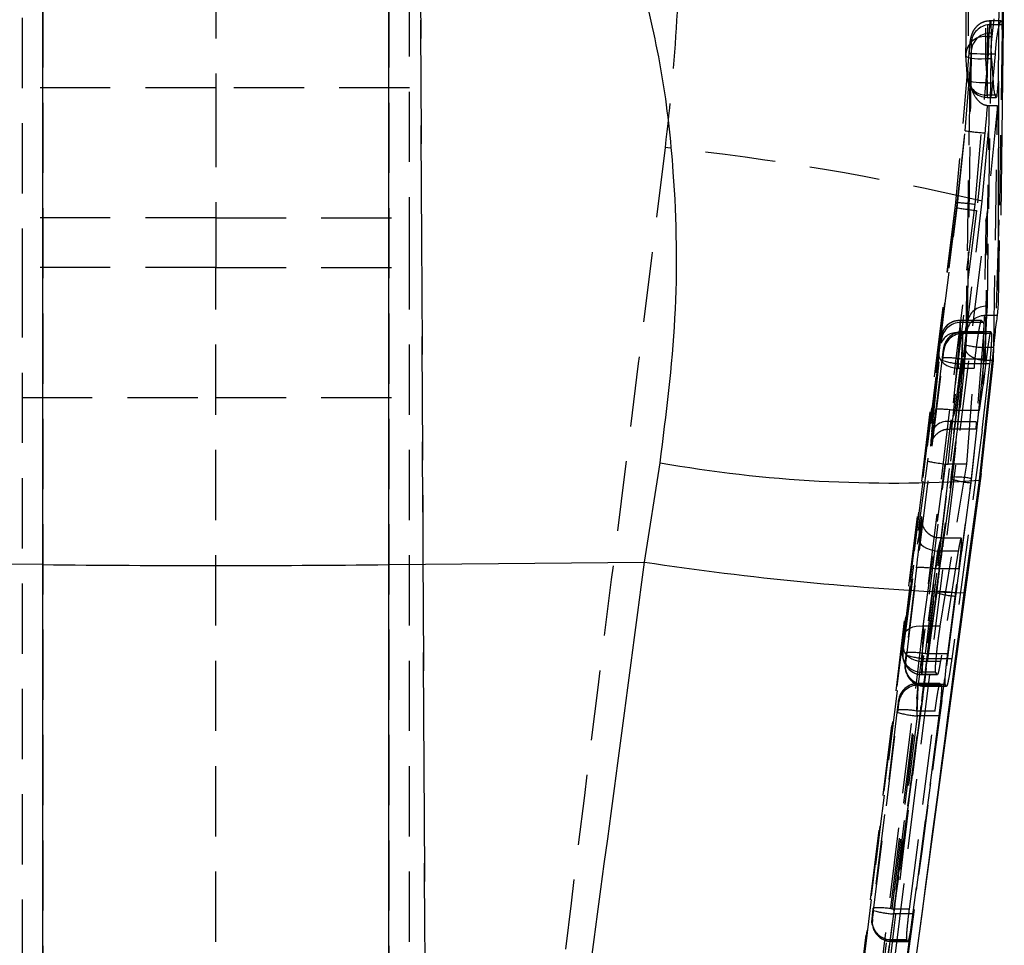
# Model space of a CAD drawing. Extents: x 19 to 225, y 41 to 166.
# Tile 16 of 20: x 140 to 150, y 138 to 147. Entities that reach past the tile are written whole.
import ezdxf

# ---------------------------------------------------------------- set-up
doc = ezdxf.new("R2010")
doc.units = 0
doc.header["$LTSCALE"] = 0.571429
doc.linetypes.add('HIDDEN', pattern=[1.905, 1.27, -0.635])
doc.layers.get('0').update_dxf_attribs({"linetype": 'CONTINUOUS'})

msp = doc.modelspace()

# ---------------------------------------------------------------- linework, layer by layer
at = {"color": 7, "linetype": 'HIDDEN'}
for p, q in [((142.051931, 157.801018), (142.051931, 146.675162)), ((144.121346, 157.801018), (144.276416, 122.310203)), ((150.023906, 150.650084), (149.998179, 147.297949)), ((150.015816, 146.693867), (150.043565, 150.043674)), ((140.051931, 149.668951), (140.051931, 144.91399)), ((144.051931, 144.91399), (144.051931, 149.668951)), ((144.276416, 122.792304), (144.16007, 149.407268)), ((140.266926, 148.792323), (140.266926, 125.109898)), ((143.836936, 148.792323), (143.836936, 125.109898)), ((150.168874, 147.369627), (150.184988, 148.220923)), ((150.159317, 147.461236), (150.049885, 147.461236)), ((150.054003, 147.419922), (150.05613, 147.333071)), ((150.168385, 147.419922), (150.054003, 147.419922)), ((150.168385, 147.419922), (150.168874, 147.369627)), ((149.998179, 147.297949), (149.998179, 147.066657)), ((149.998179, 147.297949), (150.064068, 147.297949)), ((150.05613, 147.333071), (150.013834, 144.512222)), ((150.168874, 147.369627), (150.127819, 144.539826)), ((149.853489, 147.165183), (149.851644, 147.25094)), ((149.826996, 147.123654), (149.689164, 145.582721)), ((149.7958, 147.105251), (149.795186, 147.120547)), ((149.795793, 147.103079), (149.7958, 147.105251)), ((149.813258, 146.861568), (149.7958, 147.105251)), ((149.836651, 146.900468), (149.853489, 147.165183)), ((149.889567, 145.562429), (150.028442, 147.116445)), ((149.964764, 145.596147), (150.099484, 147.116445)), ((150.099484, 147.116445), (150.028451, 147.116445)), ((149.998179, 147.066657), (150.015816, 146.820769)), ((150.058196, 147.066657), (149.998179, 147.066657)), ((149.789277, 146.324847), (149.836759, 146.930594)), ((149.836759, 146.930594), (149.836651, 146.900468)), ((150.015816, 146.820769), (150.015816, 146.670126)), ((150.015816, 146.820769), (150.075962, 146.820769)), ((142.051931, 146.76895), (140.051931, 146.76895)), ((144.051931, 146.76895), (142.051931, 146.76895)), ((142.051931, 146.675162), (142.051931, 144.91399)), ((150.095293, 146.693867), (150.015816, 146.693867)), ((150.015816, 146.669966), (150.107993, 146.669966)), ((150.12249, 146.582421), (150.006513, 145.426996)), ((150.03727, 146.582421), (150.015271, 146.583762)), ((150.12249, 146.582421), (150.03727, 146.582421)), ((150.082396, 144.105874), (150.12249, 146.582421)), ((149.703969, 145.529632), (149.789277, 146.324847)), ((149.704767, 145.571687), (149.789277, 146.324847)), ((149.991292, 146.302738), (149.905149, 145.501141)), ((148.150673, 133.020845), (149.704767, 145.571687)), ((149.688017, 145.583261), (148.670831, 137.265593)), ((149.689164, 145.582721), (149.688068, 145.583254)), ((149.703969, 145.529632), (149.704767, 145.571687)), ((149.905149, 145.501141), (147.629634, 127.024154)), ((142.051931, 145.423912), (140.051931, 145.423912)), ((142.051931, 145.423912), (144.051931, 145.423912)), ((147.732949, 127.024154), (150.006513, 145.426996)), ((150.128923, 145.404019), (150.127819, 144.539826)), ((142.051931, 144.91399), (140.051931, 144.91399)), ((140.051931, 144.91399), (140.051931, 127.062293)), ((142.051931, 144.91399), (144.051931, 144.91399)), ((142.051931, 127.062293), (142.051931, 144.91399)), ((144.051931, 127.062293), (144.051931, 144.91399)), ((150.127819, 144.539826), (150.12407, 144.491747)), ((150.013834, 144.512222), (150.007802, 144.415208)), ((149.956096, 144.36654), (149.735771, 144.36654)), ((149.735862, 144.36606), (149.740859, 144.343611)), ((149.957249, 144.36606), (149.735862, 144.36606)), ((149.976871, 144.343611), (149.740859, 144.343611)), ((149.81128, 144.345634), (149.799388, 144.177035)), ((149.805349, 144.250445), (149.81128, 144.345634)), ((149.957249, 144.36606), (149.976871, 144.343611)), ((150.1181, 144.415208), (150.007804, 144.415208)), ((149.737881, 144.235067), (149.641902, 143.318586)), ((149.707628, 143.245902), (149.792369, 144.245182)), ((149.975435, 144.235067), (149.737881, 144.235067)), ((150.050328, 144.249238), (149.761884, 144.249238)), ((149.761975, 144.248758), (149.76563, 144.23234)), ((150.051253, 144.248758), (149.761975, 144.248758)), ((150.061848, 144.23234), (149.76563, 144.23234)), ((149.792369, 144.245182), (149.796074, 144.288876)), ((149.975435, 144.235067), (149.90243, 143.318586)), ((150.061848, 144.23234), (150.051253, 144.248758)), ((149.443383, 143.215254), (149.539362, 144.131735)), ((149.54234, 144.167915), (149.537343, 144.190364)), ((149.792749, 144.086413), (149.799388, 144.177035)), ((149.515778, 144.024965), (149.400523, 142.915573)), ((149.567111, 144.056645), (149.563456, 144.073062)), ((149.994996, 144.086779), (149.84576, 142.689638)), ((150.080765, 144.086779), (149.994996, 144.086779)), ((149.185081, 140.907131), (149.5562, 143.951141)), ((149.515368, 144.021646), (149.400429, 142.915298)), ((149.550023, 143.97889), (149.485203, 143.447224)), ((149.683722, 143.434573), (149.748542, 143.966236)), ((150.005634, 143.966236), (149.748542, 143.966236)), ((149.853437, 142.731943), (149.985085, 143.952307)), ((150.005634, 143.966236), (149.97209, 143.698711)), ((149.985076, 143.95231), (149.996104, 143.951979)), ((150.079905, 143.951979), (149.996104, 143.951979)), ((149.754719, 143.915825), (149.383599, 140.871816)), ((149.611531, 142.880671), (149.714298, 143.869855)), ((149.881619, 143.869855), (149.714298, 143.869855)), ((150.043049, 143.915825), (149.754719, 143.915825)), ((149.804892, 142.880671), (149.881619, 143.869855)), ((149.962251, 143.230591), (150.043049, 143.915825)), ((149.93746, 143.434573), (149.97209, 143.698711)), ((140.051931, 143.568952), (142.051931, 143.568952)), ((142.051931, 143.568952), (144.051931, 143.568952)), ((149.93746, 143.434573), (149.683722, 143.434573)), ((149.90243, 143.318586), (149.641902, 143.318586)), ((149.630352, 143.245902), (149.902275, 143.245902)), ((149.962251, 143.230591), (149.649453, 140.871816)), ((149.641866, 142.743413), (149.693215, 143.113613)), ((149.686501, 143.053692), (149.652261, 142.74811)), ((149.400523, 142.915573), (149.157438, 141.115055)), ((149.400432, 142.915316), (149.157756, 141.11783)), ((149.355957, 141.208828), (149.581916, 142.882493)), ((149.530911, 141.208828), (149.804892, 142.880671)), ((149.804892, 142.880671), (149.611531, 142.880671)), ((149.694902, 141.547989), (149.853437, 142.731943)), ((149.84576, 142.689638), (149.688746, 141.517494)), ((149.152216, 140.976411), (149.304896, 142.117359)), ((149.746741, 142.115828), (149.538395, 142.115828)), ((149.503415, 141.982358), (149.350735, 140.841406)), ((149.716442, 141.982358), (149.503415, 141.982358)), ((149.716442, 141.982358), (149.531809, 140.841406)), ((149.285776, 141.811483), (149.178903, 140.934881)), ((149.377422, 140.92223), (149.484295, 141.798828)), ((149.722992, 141.798828), (149.484295, 141.798828)), ((149.608051, 140.92223), (149.722992, 141.798828)), ((148.901215, 135.631636), (149.694902, 141.547989)), ((149.530911, 141.208828), (149.355957, 141.208828)), ((149.157438, 141.115055), (149.157756, 141.11783)), ((149.139728, 140.956339), (149.145128, 140.93208)), ((149.143026, 140.888896), (149.146027, 140.877121)), ((149.143026, 140.888896), (149.148427, 140.864637)), ((149.608051, 140.92223), (149.377422, 140.92223)), ((149.167992, 140.829377), (149.171647, 140.812956)), ((149.531809, 140.841406), (149.350735, 140.841406)), ((149.649453, 140.871816), (149.383599, 140.871816)), ((149.17129, 140.761935), (149.169741, 140.769597)), ((149.17129, 140.761935), (149.174945, 140.745513)), ((149.174945, 140.745513), (149.18581, 140.716464)), ((149.343648, 140.708417), (149.338247, 140.732676)), ((149.482931, 140.732676), (149.338247, 140.732676)), ((149.501471, 140.708417), (149.343648, 140.708417)), ((149.343738, 140.707936), (149.502579, 140.707936)), ((149.501471, 140.708417), (149.482931, 140.732676)), ((149.52788, 140.61413), (149.298389, 140.61413)), ((149.528857, 140.613649), (149.29848, 140.613649)), ((149.541782, 140.597228), (149.302135, 140.597228)), ((149.582466, 140.605715), (149.366511, 140.605715)), ((149.595797, 140.589297), (149.370166, 140.589297)), ((149.370257, 140.588813), (149.596809, 140.588813)), ((149.528857, 140.613649), (149.541782, 140.597228)), ((149.595797, 140.589297), (149.582466, 140.605715)), ((149.103616, 140.421536), (149.099961, 140.437954)), ((149.086528, 140.343778), (148.83713, 138.298165)), ((148.843308, 138.270416), (149.092705, 140.316028)), ((149.035649, 138.285514), (149.285047, 140.331127)), ((149.291224, 140.280713), (149.041827, 138.2351)), ((149.212555, 138.285514), (149.476865, 140.331127)), ((149.516079, 140.280713), (149.248403, 138.2351)), ((149.476865, 140.331127), (149.285047, 140.331127)), ((149.516079, 140.280713), (149.291224, 140.280713)), ((149.212555, 138.285514), (149.035649, 138.285514)), ((149.248403, 138.2351), (149.041827, 138.2351)), ((148.826219, 138.192661), (148.829874, 138.17624)), ((148.829517, 138.125219), (148.827968, 138.132882)), ((148.829517, 138.125219), (148.833172, 138.108798)), ((149.028394, 137.952581), (149.024739, 137.968999)), ((149.185683, 137.968999), (149.024739, 137.968999)), ((149.19719, 137.952581), (149.028394, 137.952581)), ((149.028484, 137.952097), (149.198094, 137.952097)), ((149.19719, 137.952581), (149.185683, 137.968999))]:
    msp.add_line(p, q, dxfattribs=at)
at = {"color": 7, "linetype": 'CONTINUOUS'}
for p, q in [((150.130755, 146.838874), (150.156722, 149.803013)), ((150.159196, 145.454064), (150.191902, 148.220796)), ((140.266926, 141.843044), (140.266926, 147.748988)), ((143.836936, 141.843044), (143.836936, 147.748988)), ((150.083398, 147.481107), (150.064068, 147.297949)), ((150.058196, 147.066657), (150.075962, 146.820769)), ((150.11832, 146.693867), (150.130755, 146.838874)), ((150.128986, 145.454135), (150.128923, 145.404019)), ((150.11145, 144.492165), (150.138875, 145.403367)), ((150.12407, 144.491747), (150.1181, 144.415208)), ((150.080765, 144.086779), (149.930781, 142.714896)), ((150.079905, 143.951979), (150.082396, 144.105874)), ((149.952625, 142.783352), (150.079905, 143.951979)), ((146.478901, 141.869437), (146.63825, 142.896165)), ((149.952625, 142.783352), (149.261945, 137.668796)), ((149.930781, 142.714896), (149.77475, 141.550433)), ((140.266926, 141.843044), (137.624961, 141.869437)), ((140.266926, 124.421163), (140.266926, 141.843044)), ((143.836936, 141.843044), (146.478901, 141.869437)), ((143.836936, 124.421163), (143.836936, 141.843044))]:
    msp.add_line(p, q, dxfattribs=at)
at = {"color": 8, "linetype": 'CONTINUOUS'}
for p, q in [((150.130755, 146.838874), (150.128986, 145.454135)), ((150.11832, 146.693867), (150.095293, 146.693867))]:
    msp.add_line(p, q, dxfattribs=at)
at = {"color": 7, "linetype": 'HIDDEN', "flags": 128}
for points in [[(149.998179, 147.066657), (149.958151, 147.064776), (149.919704, 147.065029), (149.884356, 147.067406), (149.853503, 147.071816), (149.828363, 147.078086), (149.80993, 147.085961), (149.79893, 147.09514), (149.795793, 147.103079)], [(149.826996, 147.123654), (149.826782, 147.124466), (149.835438, 147.12476), (149.852584, 147.124518), (149.877466, 147.123754), (149.908988, 147.122499), (149.945765, 147.120811), (149.986178, 147.118762), (150.028451, 147.116445)], [(150.015816, 146.820769), (149.975815, 146.81935), (149.937391, 146.820039), (149.902054, 146.822814), (149.871195, 146.827564), (149.84603, 146.834098), (149.827549, 146.842163), (149.81648, 146.851443), (149.813258, 146.861568)], [(148.352078, 133.000102), (149.387783, 141.461492), (149.889567, 145.562429)], [(149.689164, 145.582721), (148.702101, 137.524534), (148.670368, 137.265433)], [(149.515778, 144.024965), (149.516219, 143.997711), (149.525201, 143.970602), (149.542335, 143.9448), (149.566884, 143.92142), (149.597789, 143.901471), (149.633717, 143.885814), (149.673119, 143.875122), (149.714298, 143.869855)], [(149.304896, 142.117359), (149.306939, 142.094739), (149.317025, 142.072063), (149.334739, 142.050259), (149.359358, 142.030217), (149.389873, 142.012764), (149.425036, 141.998608), (149.463406, 141.988334), (149.503415, 141.982358)], [(149.487824, 141.55525), (149.489623, 141.556185), (149.491118, 141.557161), (149.492308, 141.558178), (149.493193, 141.559236), (149.493774, 141.560335), (149.49405, 141.561475), (149.494021, 141.562652), (149.493687, 141.563874)], [(149.157756, 141.11783), (149.163049, 141.136591), (149.175565, 141.156495), (149.194538, 141.17406), (149.219289, 141.188652), (149.248932, 141.199753), (149.282405, 141.206961), (149.318511, 141.210024), (149.355957, 141.208828)], [(149.152216, 140.976411), (149.154259, 140.953787), (149.164344, 140.931111), (149.182059, 140.909307), (149.206678, 140.889269), (149.237193, 140.871812), (149.272355, 140.85766), (149.310726, 140.847382), (149.350735, 140.841406)], [(149.139728, 140.956339), (149.139079, 140.914191), (149.143026, 140.888896)], [(149.145128, 140.93208), (149.14448, 140.889932), (149.148427, 140.864637)], [(149.169741, 140.769597), (149.167343, 140.787229), (149.167992, 140.829377)], [(149.174945, 140.745513), (149.170998, 140.770812), (149.171647, 140.812956)], [(149.184116, 140.715614), (149.179224, 140.729472), (149.174945, 140.745513)], [(148.827968, 138.132882), (148.825571, 138.150514), (148.826219, 138.192661)], [(148.829874, 138.17624), (148.829226, 138.134096), (148.833172, 138.108798)]]:
    msp.add_lwpolyline(points, dxfattribs=at)
at = {"color": 7, "linetype": 'HIDDEN'}
for centre, radius, start, end in [((150.047171, 147.222449), 0.197591, 88.0185967, 171.7097595), ((149.985994, 147.107054), 0.191284, 86.3475413, 175.9549676), ((150.045065, 147.140188), 0.1932, 86.7167574, 172.5666317), ((149.998179, 147.118852), 0.203, 179.5213301, 184.4559855), ((149.994294, 146.887692), 0.15816, 175.3666337, 187.6740703), ((150.015815, 146.872964), 0.203, 183.7490289, 270), ((150.006009, 146.888202), 0.194582, 187.8670113, 272.8889289), ((150.214146, 149.272907), 2.978518, 261.7991088, 265.7091014), ((143.873659, 119.631309), 26.669728, 76.7976828, 83.9369261), ((149.530477, 143.073102), 2.515094, 81.7915942, 86.4076071), ((149.655834, 145.519039), 0.071877, 47.0941103, 62.3735565), ((150.238264, 148.577858), 3.094698, 260.058156, 263.8206908), ((150.002781, 144.319225), 0.193313, 86.7221476, 172.1480659), ((149.735905, 144.16601), 0.20005, 90.0123731, 173.0074455), ((149.740898, 144.143566), 0.200046, 90.0112453, 173.0085734), ((149.992148, 144.227679), 0.188181, 85.2276647, 173.051153), ((149.699773, 144.065918), 0.173389, 77.3038459, 157.6914881), ((149.762015, 144.048711), 0.200046, 90.0113297, 173.0083556), ((149.765676, 144.032287), 0.200054, 90.0132165, 173.0064688), ((150.009243, 144.973154), 0.88649, 255.8680968, 269.0791334), ((149.595501, 143.128875), 0.851231, 79.6425724, 93.0625454), ((149.820362, 144.860441), 0.946894, 253.800844, 266.0248513), ((149.530718, 142.597538), 0.850905, 79.6410662, 93.0661932), ((149.603795, 143.149436), 0.17339, 77.304033, 157.6911909), ((149.627688, 142.745872), 0.024675, 314.3906941, 5.2051408), ((149.909337, 143.561999), 0.874674, 252.4060204, 265.8316875), ((149.678947, 141.820462), 0.928032, 79.1626595, 91.6477937), ((149.331254, 140.961472), 0.851226, 79.6425325, 93.0625852), ((149.748373, 142.388299), 0.872843, 252.6321091, 266.0828518), ((149.521606, 140.635159), 0.929135, 79.2505866, 91.7218665), ((149.337981, 140.932444), 0.199768, 196.0775355, 270.0763663), ((149.224418, 140.085204), 0.850896, 79.6409989, 93.0662435), ((149.449406, 141.817352), 0.947823, 253.8068496, 266.0187994), ((149.342921, 140.907919), 0.199252, 192.5458352, 209.9124668), ((149.343426, 140.908294), 0.199877, 209.9334183, 270.0635093), ((149.366201, 140.805416), 0.199702, 192.5758436, 270.0890747), ((149.369905, 140.789086), 0.199789, 201.5767704, 270.0748651), ((149.298526, 140.413595), 0.200054, 90.0132165, 173.0064688), ((149.302175, 140.397181), 0.200048, 90.0114674, 173.007012), ((149.132051, 139.494223), 0.850774, 79.6400268, 93.0672326), ((149.357031, 141.226254), 0.947829, 253.8068941, 266.0188011), ((148.882645, 137.448483), 0.8509, 79.6410293, 93.0662301), ((149.107634, 139.180641), 0.947829, 253.8068941, 266.0188011), ((149.024428, 138.1687), 0.199702, 192.5759045, 270.0891473), ((149.027929, 138.152184), 0.19953, 192.5588318, 210.4728762), ((149.02817, 138.152459), 0.199878, 210.5057462, 270.064096)]:
    msp.add_arc(centre, radius, start, end, dxfattribs=at)
at = {"color": 7, "linetype": 'CONTINUOUS'}
for centre, radius, start, end in [((149.039005, 156.509913), 13.823811, 259.9988431, 273.69873), ((142.051931, 321.680386), 179.846201, 269.43132011, 270.56867989), ((151.062983, 172.045392), 30.522157, 261.3621388, 267.5810269)]:
    msp.add_arc(centre, radius, start, end, dxfattribs=at)
at = {"color": 7, "linetype": 'HIDDEN'}
for centre, major_axis, ratio, start_param, end_param in [((149.72369, 144.066541), (0.012082, 0.3), 0.006485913, 6.226758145, 8.569242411), ((149.728687, 144.044094), (0.012082, 0.3), 0.006485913, 5.402707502, 6.226758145), ((149.749803, 143.94924), (0.012082, 0.3), 0.006485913, 6.226758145, 7.797554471), ((149.753458, 143.932821), (0.012082, 0.3), 0.006485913, 4.655961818, 6.226758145), ((149.525171, 144.090525), (0.012086, 0.1), 0.019208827, 6.228818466, 8.571302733), ((149.530168, 144.068078), (0.012086, 0.1), 0.019208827, 5.404767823, 6.228818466), ((149.551284, 143.973223), (0.012086, 0.1), 0.019208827, 6.228818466, 7.799614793), ((149.554939, 143.956805), (0.012086, 0.1), 0.019208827, 4.658022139, 6.228818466), ((149.480158, 143.469887), (0.048343, 0.399999), 0.019208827, 3.763123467, 4.658022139), ((149.678677, 143.445904), (0.048392, 0.199992), 0.036825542, 2.269764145, 4.664611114), ((149.480158, 143.469887), (0.048343, 0.399999), 0.019208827, 2.26317517, 3.536968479), ((149.599043, 142.89159), (0.198612, -0.023718), 0.055483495, 3.116880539, 4.632680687), ((149.615142, 143.046558), (0.200496, 0.009407), 0.826047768, 4.507291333, 4.655650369), ((149.27947, 141.83981), (0.060429, 0.499999), 0.019208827, 4.658022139, 6.022243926), ((149.27947, 141.83981), (0.060429, 0.499999), 0.019208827, 6.022243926, 7.267820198), ((149.477989, 141.815827), (0.060466, 0.299994), 0.031215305, 4.661992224, 7.271790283), ((149.350419, 141.032194), (0.012082, 0.3), 0.006485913, 0.941510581, 3.085165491), ((149.1519, 141.056178), (0.012086, 0.1), 0.019208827, 0.943570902, 3.087225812), ((149.157301, 141.03192), (0.012086, 0.1), 0.019208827, 3.087225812, 4.126227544), ((149.180164, 140.929216), (0.012086, 0.1), 0.019208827, 1.516429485, 3.087225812), ((149.183819, 140.912797), (0.012086, 0.1), 0.019208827, 3.087225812, 4.658022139), ((149.35582, 141.007936), (0.012082, 0.3), 0.006485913, 3.085165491, 4.124167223), ((149.286308, 140.31413), (0.012082, 0.3), 0.006485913, 6.226758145, 7.797554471), ((149.289963, 140.297712), (0.012082, 0.3), 0.006485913, 4.655961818, 6.226758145), ((149.087789, 140.338114), (0.012086, 0.1), 0.019208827, 6.228818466, 7.799614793), ((149.091444, 140.321695), (0.012086, 0.1), 0.019208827, 4.658022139, 6.228818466), ((148.838392, 138.2925), (0.012086, 0.1), 0.019208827, 1.516429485, 3.087225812), ((148.842047, 138.276081), (0.012086, 0.1), 0.019208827, 3.087225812, 4.658022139)]:
    msp.add_ellipse(centre, major_axis=major_axis, ratio=ratio, start_param=start_param, end_param=end_param, dxfattribs=at)
for points, knots in [([(149.841122, 150.209874), (149.840632, 150.146188), (149.838182, 149.827756), (149.829418, 148.711642), (149.820226, 147.659237), (149.813258, 146.861568)], [0, 0, 0, 0, 0.057060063, 0.285300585, 1, 1, 1, 1]), ([(149.7958, 147.105251), (149.796332, 147.168935), (149.798995, 147.487354), (149.8042, 148.117938), (149.808376, 148.684856), (149.810676, 148.997031)], [0, 0, 0, 0, 0.100991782, 0.504959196, 1, 1, 1, 1]), ([(146.840113, 148.78079), (146.837262, 148.34227), (146.831547, 147.463207), (146.737655, 146.589641), (146.690601, 146.151852)], [0, 0, 0, 0, 0.498847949, 1, 1, 1, 1]), ([(150.049317, 147.460115), (150.026883, 147.458361), (149.984771, 147.455068), (149.932328, 147.426534), (149.894929, 147.392522), (149.870505, 147.357184), (149.856016, 147.324759), (149.847, 147.294968), (149.839013, 147.256885), (149.830494, 147.195348), (149.826429, 147.135042), (149.824648, 147.104586), (149.824575, 147.103336)], [0, 0, 0, 0, 0.130681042, 0.245308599, 0.342625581, 0.426916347, 0.499440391, 0.562595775, 0.654867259, 0.82113473, 0.992658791, 1, 1, 1, 1]), ([(150.028451, 147.116445), (150.028452, 147.116466), (150.029608, 147.155773), (150.031786, 147.234693), (150.036931, 147.338544), (150.04246, 147.41703), (150.047671, 147.460577), (150.051881, 147.465396), (150.053366, 147.437911), (150.054002, 147.420084), (150.054003, 147.420075)], [0, 0, 0, 0, 0.000088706, 0.165170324, 0.330032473, 0.495478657, 0.661607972, 0.827751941, 0.99991601, 1, 1, 1, 1]), ([(150.054003, 147.420075), (150.054003, 147.420065), (150.054007, 147.420014), (150.054005, 147.419963), (150.054003, 147.419922)], [0, 0, 0, 0, 0.19282203, 1, 1, 1, 1]), ([(150.099484, 147.116445), (150.102322, 147.155823), (150.107998, 147.234562), (150.122751, 147.337605), (150.1392, 147.418372), (150.148504, 147.44212), (150.153174, 147.454039)], [0, 0, 0, 0, 0.248406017, 0.496714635, 0.74741814, 1, 1, 1, 1]), ([(150.159317, 147.456356), (150.160806, 147.457647), (150.166109, 147.462243), (150.167433, 147.437626), (150.168385, 147.419922)], [0, 0, 0, 0, 0.280874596, 1, 1, 1, 1]), ([(149.851644, 147.25094), (149.850985, 147.257535), (149.849694, 147.270444), (149.84561, 147.267804), (149.8406, 147.249499), (149.835255, 147.216503), (149.830293, 147.173053), (149.828099, 147.140182), (149.826996, 147.123654)], [0, 0, 0, 0, 0.170611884, 0.333895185, 0.498305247, 0.664028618, 0.831068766, 1, 1, 1, 1]), ([(149.81128, 144.345634), (149.812287, 144.409317), (149.817324, 144.72773), (149.831892, 145.667569), (149.844527, 146.543747), (149.853489, 147.165183)], [0, 0, 0, 0, 0.067759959, 0.338800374, 1, 1, 1, 1]), ([(149.836651, 146.900468), (149.829457, 146.420168), (149.815431, 145.48375), (149.800333, 144.54581), (149.792776, 144.08804), (149.792749, 144.086413)], [0, 0, 0, 0, 0.512022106, 0.998265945, 1, 1, 1, 1]), ([(149.83755, 146.866571), (149.836728, 146.887061), (149.835871, 146.90843), (149.836724, 146.929718), (149.836759, 146.930594)], [0, 0, 0, 0, 0.958819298, 1, 1, 1, 1]), ([(150.015271, 146.583762), (150.002443, 146.586606), (149.97348, 146.593028), (149.928842, 146.624719), (149.878004, 146.690121), (149.851688, 146.766685), (149.840464, 146.831584), (149.838377, 146.856647), (149.83755, 146.866571)], [0, 0, 0, 0, 0.0996090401, 0.224888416, 0.4218210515, 0.7793121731, 0.9126107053, 1, 1, 1, 1]), ([(150.015271, 146.583762), (150.015235, 146.583315), (150.007752, 146.489599), (149.999502, 146.395945), (149.991292, 146.302738)], [0, 0, 0, 0, 0.0047701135, 1, 1, 1, 1]), ([(149.996104, 143.951979), (150.003234, 144.390122), (150.017501, 145.266933), (150.030678, 146.14375), (150.03727, 146.582421)], [0, 0, 0, 0, 0.49970094, 1, 1, 1, 1]), ([(146.690601, 146.151852), (145.949582, 140.203732), (145.07773, 133.205431), (144.227672, 126.204294), (144.100111, 125.153689)], [0, 0, 0, 0, 0.849937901, 1, 1, 1, 1]), ([(147.679052, 126.700161), (148.003731, 129.386824), (148.764926, 135.685586), (149.527473, 141.984157), (149.964764, 145.596147)], [0, 0, 0, 0, 0.426538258, 1, 1, 1, 1]), ([(147.404341, 126.857851), (147.467871, 127.376712), (148.230007, 133.601181), (148.999041, 139.824802), (149.703969, 145.529632)], [0, 0, 0, 0, 0.083358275, 1, 1, 1, 1]), ([(149.97209, 143.698711), (149.979642, 144.067499), (149.99145, 144.644097), (150.002522, 145.219586), (150.006513, 145.426996)], [0, 0, 0, 0, 0.639591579, 1, 1, 1, 1]), ([(149.735705, 144.364927), (149.715204, 144.36378), (149.675628, 144.361564), (149.62539, 144.335816), (149.588562, 144.304397), (149.564454, 144.2719), (149.550119, 144.242924), (149.542753, 144.220344), (149.539468, 144.206212), (149.537549, 144.196259), (149.535149, 144.181782), (149.531526, 144.156425), (149.526259, 144.11594), (149.521163, 144.074022), (149.517486, 144.041728), (149.515841, 144.026134), (149.515368, 144.021646)], [0, 0, 0, 0, 0.122380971, 0.23624712, 0.331848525, 0.412351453, 0.477855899, 0.526776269, 0.555347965, 0.578748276, 0.620804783, 0.717692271, 0.798943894, 0.883474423, 0.966459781, 1, 1, 1, 1]), ([(149.881619, 143.869855), (149.883983, 143.897505), (149.88871, 143.952798), (149.900267, 144.0543), (149.913619, 144.155763), (149.927735, 144.248189), (149.940798, 144.319389), (149.951384, 144.362753), (149.955356, 144.364993), (149.957249, 144.36606)], [0, 0, 0, 0, 0.1434773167, 0.2869137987, 0.4312924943, 0.5767210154, 0.7224960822, 0.8677563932, 1, 1, 1, 1]), ([(149.976871, 144.343611), (149.978109, 144.338436), (149.980585, 144.328086), (149.978952, 144.282563), (149.976284, 144.246528), (149.975435, 144.235067)], [0, 0, 0, 0, 0.405436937, 0.81089944, 1, 1, 1, 1]), ([(150.007804, 144.415208), (150.006812, 144.393146), (150.004829, 144.349049), (150.000608, 144.246074), (149.997228, 144.15438), (149.995461, 144.100851), (149.994996, 144.086779)], [0, 0, 0, 0, 0.297809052, 0.595280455, 0.893601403, 1, 1, 1, 1]), ([(149.761445, 144.247577), (149.741071, 144.246433), (149.701623, 144.244217), (149.651504, 144.218511), (149.614675, 144.187095), (149.590567, 144.154598), (149.576232, 144.125621), (149.568867, 144.103042), (149.565582, 144.088911), (149.563662, 144.078956), (149.561232, 144.064298), (149.557558, 144.038519), (149.55316, 144.004715), (149.550759, 143.98519), (149.550012, 143.97911)], [0, 0, 0, 0, 0.145152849, 0.281043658, 0.395137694, 0.491212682, 0.569387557, 0.62777192, 0.661870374, 0.689793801, 0.739985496, 0.858088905, 0.95581222, 1, 1, 1, 1]), ([(149.792802, 144.113493), (149.793261, 144.119377), (149.795003, 144.141698), (149.798305, 144.179783), (149.802432, 144.222732), (149.804381, 144.241251), (149.805349, 144.250445)], [0, 0, 0, 0, 0.107979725, 0.40959949, 0.70686656, 1, 1, 1, 1]), ([(150.051253, 144.248758), (150.049639, 144.247359), (150.046413, 144.244563), (150.037465, 144.198226), (150.026356, 144.126338), (150.015162, 144.044125), (150.008347, 143.988414), (150.005634, 143.966236)], [0, 0, 0, 0, 0.213555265, 0.427075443, 0.641498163, 0.857280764, 1, 1, 1, 1]), ([(150.043049, 143.915825), (150.04636, 143.949697), (150.052983, 144.017447), (150.05985, 144.110293), (150.063632, 144.182304), (150.064095, 144.222851), (150.062487, 144.229643), (150.061848, 144.23234)], [0, 0, 0, 0, 0.215439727, 0.430920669, 0.645535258, 0.859225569, 1, 1, 1, 1]), ([(149.799388, 144.177035), (149.789549, 144.042245), (149.766839, 143.73114), (149.729308, 143.421428), (149.708037, 143.245902)], [0, 0, 0, 0, 0.43326195, 1, 1, 1, 1]), ([(149.64495, 142.72824), (149.662634, 142.862232), (149.723409, 143.322711), (149.764013, 143.785423), (149.792802, 144.113493)], [0, 0, 0, 0, 0.290985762, 1, 1, 1, 1]), ([(149.985076, 143.95231), (149.965093, 143.954534), (149.925169, 143.958976), (149.872397, 143.977841), (149.829206, 144.004024), (149.798806, 144.038686), (149.791594, 144.065092), (149.792297, 144.080704), (149.792443, 144.082745), (149.792574, 144.084235), (149.792692, 144.08566), (149.792734, 144.086212), (149.792749, 144.086413)], [0, 0, 0, 0, 0.170577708, 0.340794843, 0.520121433, 0.725682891, 0.963535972, 0.97774217, 0.986471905, 0.995252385, 0.998272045, 1, 1, 1, 1]), ([(149.90243, 143.318586), (149.90134, 143.302954), (149.899161, 143.271687), (149.899344, 143.24804), (149.901456, 143.248357), (149.902275, 143.24848)], [0, 0, 0, 0, 0.379694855, 0.759433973, 1, 1, 1, 1]), ([(149.446376, 143.152967), (149.445396, 143.146031), (149.441683, 143.119745), (149.438611, 143.102154), (149.43679, 143.093559), (149.438414, 143.100654), (149.441512, 143.111279), (149.450189, 143.134427), (149.472364, 143.17277), (149.515565, 143.213458), (149.572324, 143.242241), (149.6135, 143.243215), (149.632275, 143.24366)], [0, 0, 0, 0, 0.065729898, 0.249079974, 0.371874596, 0.416968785, 0.452514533, 0.49748321, 0.601279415, 0.735994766, 0.879619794, 1, 1, 1, 1]), ([(149.487824, 141.55525), (149.505538, 141.689238), (149.557243, 142.08034), (149.610161, 142.471251), (149.64495, 142.72824)], [0, 0, 0, 0, 0.342589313, 1, 1, 1, 1]), ([(149.652261, 142.74811), (149.634242, 142.614176), (149.581141, 142.21948), (149.528479, 141.824695), (149.493687, 141.563874)], [0, 0, 0, 0, 0.339335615, 1, 1, 1, 1]), ([(149.494271, 141.561155), (149.504968, 141.642375), (149.556919, 142.036812), (149.610232, 142.429837), (149.652567, 142.741934)], [0, 0, 0, 0, 0.205914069, 1, 1, 1, 1]), ([(149.537816, 142.119035), (149.523718, 142.118681), (149.48601, 142.117731), (149.433089, 142.142424), (149.388684, 142.179836), (149.361611, 142.21932), (149.347055, 142.254953), (149.341122, 142.282561), (149.339503, 142.298668), (149.339167, 142.306967), (149.339164, 142.311178), (149.33927, 142.311731), (149.339064, 142.308303), (149.339006, 142.307341)], [0, 0, 0, 0, 0.108624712, 0.290532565, 0.435470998, 0.557319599, 0.659075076, 0.737085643, 0.787745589, 0.829993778, 0.882826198, 0.967122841, 1, 1, 1, 1]), ([(149.722992, 141.798828), (149.727258, 141.832758), (149.735791, 141.900625), (149.745099, 141.993505), (149.750359, 142.065889), (149.750881, 142.109841), (149.746736, 142.120995), (149.738404, 142.098071), (149.727759, 142.049081), (149.719865, 142.00254), (149.716442, 141.982358)], [0, 0, 0, 0, 0.129995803, 0.260022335, 0.389162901, 0.517213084, 0.644764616, 0.772609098, 0.901396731, 1, 1, 1, 1]), ([(147.446768, 126.40753), (147.753861, 128.643379), (148.447135, 133.690884), (149.115512, 138.741732), (149.487824, 141.55525)], [0, 0, 0, 0, 0.442961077, 1, 1, 1, 1]), ([(149.688746, 141.517494), (149.316535, 138.703897), (148.648324, 133.652792), (147.954963, 128.60507), (147.647822, 126.369061)], [0, 0, 0, 0, 0.5570260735, 1, 1, 1, 1]), ([(148.421613, 133.58257), (148.673353, 135.435953), (149.034536, 138.095077), (149.386752, 140.755343), (149.493476, 141.56143)], [0, 0, 0, 0, 0.696990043, 1, 1, 1, 1]), ([(149.493687, 141.563874), (149.47584, 141.429904), (149.386602, 140.76005), (149.123328, 138.787796), (148.875662, 136.949812), (148.700191, 135.647603)], [0, 0, 0, 0, 0.0679252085, 0.3396266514, 1, 1, 1, 1]), ([(149.482931, 140.732676), (149.481908, 140.737824), (149.479861, 140.748119), (149.48251, 140.803994), (149.489117, 140.882751), (149.49936, 140.978953), (149.512035, 141.081121), (149.523039, 141.15911), (149.529197, 141.198005), (149.530911, 141.208828)], [0, 0, 0, 0, 0.1553656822, 0.3107366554, 0.4661429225, 0.6223970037, 0.7799641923, 0.9387720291, 1, 1, 1, 1]), ([(149.157756, 141.11783), (149.156167, 141.105784), (149.15294, 141.081316), (149.147775, 141.03866), (149.143242, 140.998749), (149.14028, 140.969644), (149.138883, 140.953252), (149.13814, 140.939312), (149.138106, 140.917444), (149.141072, 140.900237), (149.143026, 140.888896)], [0, 0, 0, 0, 0.152908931, 0.31058128, 0.465432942, 0.623888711, 0.737593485, 0.804644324, 0.87124196, 1, 1, 1, 1]), ([(149.178892, 140.935101), (149.17726, 140.92147), (149.173971, 140.893989), (149.169887, 140.85648), (149.167719, 140.833528), (149.166676, 140.818945), (149.16622, 140.801417), (149.167417, 140.781381), (149.170263, 140.767093), (149.17129, 140.761935)], [0, 0, 0, 0, 0.196735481, 0.396646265, 0.608764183, 0.714825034, 0.78741776, 0.923247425, 1, 1, 1, 1]), ([(149.582466, 140.605715), (149.581364, 140.610856), (149.579159, 140.62114), (149.58175, 140.676967), (149.588472, 140.755609), (149.597834, 140.842053), (149.605067, 140.898809), (149.608051, 140.92223)], [0, 0, 0, 0, 0.2121953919, 0.4243987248, 0.6366242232, 0.8500513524, 1, 1, 1, 1]), ([(149.148427, 140.864637), (149.152581, 140.846769), (149.157277, 140.82657), (149.169745, 140.810574), (149.171184, 140.808728)], [0, 0, 0, 0, 0.8845645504, 1, 1, 1, 1]), ([(149.171184, 140.808728), (149.181545, 140.792949), (149.204481, 140.758018), (149.260856, 140.723014), (149.31155, 140.705189), (149.339782, 140.709253), (149.344117, 140.709877)], [0, 0, 0, 0, 0.26758826, 0.592386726, 0.937416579, 1, 1, 1, 1]), ([(149.531809, 140.841406), (149.527403, 140.815221), (149.518591, 140.762845), (149.507545, 140.713774), (149.503532, 140.710234), (149.501471, 140.708417)], [0, 0, 0, 0, 0.327223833, 0.65451726, 1, 1, 1, 1]), ([(149.649453, 140.871816), (149.644784, 140.838018), (149.635445, 140.770421), (149.621, 140.683063), (149.608412, 140.619654), (149.599913, 140.589708), (149.59693, 140.58941), (149.595797, 140.589297)], [0, 0, 0, 0, 0.217263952, 0.4345283, 0.651766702, 0.867701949, 1, 1, 1, 1]), ([(149.18581, 140.716464), (149.188404, 140.7087), (149.197668, 140.680975), (149.232231, 140.639595), (149.288803, 140.602798), (149.339614, 140.585813), (149.367086, 140.589936), (149.370697, 140.590478)], [0, 0, 0, 0, 0.102631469, 0.366528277, 0.651946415, 0.954258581, 1, 1, 1, 1]), ([(149.297949, 140.612468), (149.277576, 140.611322), (149.23813, 140.609103), (149.188008, 140.583404), (149.151181, 140.551987), (149.127072, 140.519489), (149.112738, 140.490513), (149.105371, 140.467933), (149.102087, 140.453802), (149.100167, 140.443849), (149.097737, 140.429189), (149.094062, 140.403411), (149.089665, 140.369604), (149.087264, 140.35008), (149.086517, 140.344002)], [0, 0, 0, 0, 0.1451542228, 0.2810414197, 0.3951356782, 0.4912108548, 0.5693862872, 0.6277696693, 0.6618681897, 0.6897949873, 0.7399867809, 0.8580904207, 0.955820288, 1, 1, 1, 1]), ([(149.476865, 140.331127), (149.481404, 140.364909), (149.490481, 140.432471), (149.504464, 140.519802), (149.516644, 140.583211), (149.52488, 140.613218), (149.52776, 140.61353), (149.528857, 140.613649)], [0, 0, 0, 0, 0.2171350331, 0.4342622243, 0.6513378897, 0.8671910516, 1, 1, 1, 1]), ([(149.541782, 140.597228), (149.542856, 140.592085), (149.545005, 140.581797), (149.542388, 140.525956), (149.53565, 140.447294), (149.526278, 140.360857), (149.519057, 140.304116), (149.516079, 140.280713)], [0, 0, 0, 0, 0.212230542, 0.424469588, 0.636723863, 0.850166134, 1, 1, 1, 1]), ([(148.837119, 138.298385), (148.835488, 138.284755), (148.832198, 138.257273), (148.828115, 138.219763), (148.825947, 138.196814), (148.824903, 138.182228), (148.824447, 138.164702), (148.825644, 138.144665), (148.82849, 138.130377), (148.829517, 138.125219)], [0, 0, 0, 0, 0.196733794, 0.396644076, 0.608768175, 0.714821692, 0.787419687, 0.923246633, 1, 1, 1, 1]), ([(149.185683, 137.968999), (149.184784, 137.974145), (149.182986, 137.984439), (149.186043, 138.04031), (149.193046, 138.119016), (149.202475, 138.205454), (149.209616, 138.262173), (149.212555, 138.285514)], [0, 0, 0, 0, 0.212266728, 0.424536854, 0.636932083, 0.850583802, 1, 1, 1, 1]), ([(149.248403, 138.2351), (149.243819, 138.201318), (149.234653, 138.133754), (149.220708, 138.046414), (149.208739, 137.983012), (149.200829, 137.953011), (149.198194, 137.9527), (149.19719, 137.952581)], [0, 0, 0, 0, 0.217202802, 0.434405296, 0.65146436, 0.867177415, 1, 1, 1, 1]), ([(148.833172, 138.108798), (148.837525, 138.090296), (148.842435, 138.06943), (148.855466, 138.053033), (148.856943, 138.051175)], [0, 0, 0, 0, 0.886659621, 1, 1, 1, 1]), ([(148.856943, 138.051175), (148.867447, 138.035505), (148.890755, 138.000737), (148.947572, 137.966359), (148.997825, 137.949089), (149.025312, 137.953219), (149.028924, 137.953762)], [0, 0, 0, 0, 0.269887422, 0.598849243, 0.947278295, 1, 1, 1, 1])]:
    msp.add_open_spline(points, degree=3, knots=knots, dxfattribs=at)
at = {"color": 7, "linetype": 'CONTINUOUS'}
for points, knots in [([(146.63825, 142.896165), (146.701381, 143.393888), (146.828844, 144.39881), (146.805301, 145.74306), (146.676037, 146.911963), (146.525709, 147.559944), (146.450156, 147.885613)], [0, 0, 0, 0, 0.293185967, 0.59195364, 0.794919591, 1, 1, 1, 1]), ([(150.064068, 147.297949), (150.06201, 147.285257), (150.057893, 147.259872), (150.054516, 147.200626), (150.05408, 147.133541), (150.056831, 147.088851), (150.058196, 147.066657)], [0, 0, 0, 0, 0.251602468, 0.503253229, 0.753309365, 1, 1, 1, 1]), ([(150.075962, 146.820769), (150.077762, 146.799293), (150.081359, 146.756348), (150.090209, 146.706748), (150.099978, 146.675188), (150.109372, 146.666281), (150.115286, 146.677235), (150.11773, 146.690631), (150.11832, 146.693867)], [0, 0, 0, 0, 0.186513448, 0.372961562, 0.561129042, 0.750686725, 0.939762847, 1, 1, 1, 1]), ([(150.1181, 144.415208), (150.115013, 144.393112), (150.108841, 144.348925), (150.095957, 144.245916), (150.086411, 144.154262), (150.081931, 144.100712), (150.080765, 144.086779)], [0, 0, 0, 0, 0.297789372, 0.595503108, 0.894751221, 1, 1, 1, 1]), ([(144.120763, 124.473965), (144.156624, 124.730809), (144.965789, 130.52626), (145.739489, 136.326374), (146.478901, 141.869437)], [0, 0, 0, 0, 0.044318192, 1, 1, 1, 1]), ([(149.77475, 141.550433), (149.423092, 138.870446), (148.75884, 133.808179), (148.069379, 128.749277), (147.744922, 126.368581)], [0, 0, 0, 0, 0.529404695, 1, 1, 1, 1])]:
    msp.add_open_spline(points, degree=3, knots=knots, dxfattribs=at)

doc.saveas('drawing.dxf')
